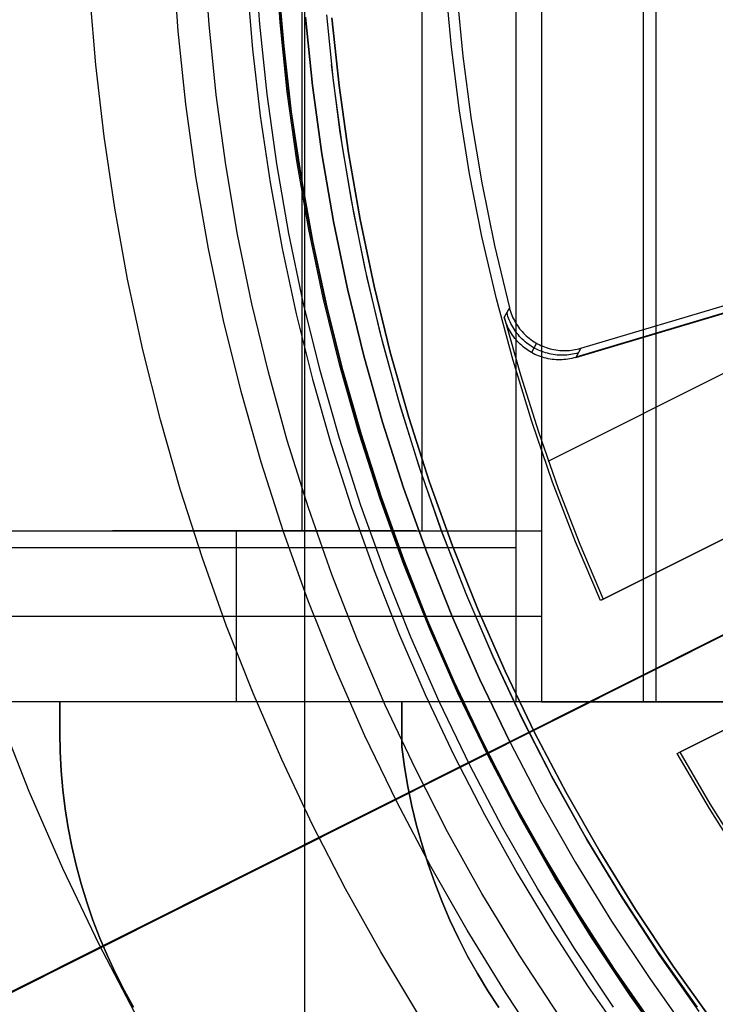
# Model space of a CAD drawing. Header units: millimetres. Extents: x 10802 to 11966, y -167 to 850.
# Tile 58 of 182: x 11343 to 11355, y 463 to 480. Entities that reach past the tile are written whole.
import ezdxf

# ---------------------------------------------------------------- set-up
doc = ezdxf.new("R2010")
doc.units = ezdxf.units.MM
for name, color, linetype in [('1', 7, 'Continuous'), ('color', 7, 'Continuous'), ('luz', 7, 'Continuous')]:
    doc.layers.add(name, color=color, linetype=linetype)

msp = doc.modelspace()

# ---------------------------------------------------------------- linework, layer by layer
at = {"layer": '1', "color": 250, "true_color": 0x111111}
for p, q in [((11347.688, 541.189, 45.792), (11347.688, 424.503, 45.792)), ((11345.473, 479.637, 223.735), (11345.385, 480.919, 223.735)), ((11346.014, 479.752, 223.759), (11345.931, 480.988, 223.759)), ((11346.903, 479.76, 227.75), (11346.818, 480.993, 227.75)), ((11347.26, 479.791, 225.2), (11347.176, 481.012, 225.2)), ((11347.19, 481.012, 224.343), (11347.275, 479.792, 224.343)), ((11347.33, 479.374, 223.485), (11347.234, 480.529, 223.485)), ((11346.678, 480.493, 224.502), (11346.775, 479.319, 224.502)), ((11344.026, 479.048, 223.919), (11343.921, 480.312, 223.919)), ((11348.198, 478.763, 222.7), (11348.079, 479.926, 222.7)), ((11348.171, 479.87, 225.2), (11348.294, 478.684, 225.2)), ((11348.294, 478.684, 227.75), (11348.171, 479.87, 227.75)), ((11348.294, 478.684, 226.475), (11348.171, 479.87, 226.475)), ((11346.14, 478.519, 223.759), (11346.014, 479.752, 223.759)), ((11347.031, 478.531, 227.75), (11346.903, 479.76, 227.75)), ((11347.387, 478.574, 225.2), (11347.26, 479.791, 225.2)), ((11347.275, 479.792, 224.343), (11347.401, 478.576, 224.343)), ((11345.606, 478.358, 223.735), (11345.473, 479.637, 223.735)), ((11346.775, 479.319, 224.502), (11346.911, 478.149, 224.502)), ((11347.463, 478.222, 223.485), (11347.33, 479.374, 223.485)), ((11344.172, 477.788, 223.919), (11344.026, 479.048, 223.919)), ((11348.317, 477.858, 222.7), (11348.165, 479.05, 222.7)), ((11348.355, 477.605, 222.7), (11348.198, 478.763, 222.7)), ((11348.294, 478.684, 225.2), (11348.458, 477.504, 225.2)), ((11348.458, 477.504, 227.75), (11348.294, 478.684, 227.75)), ((11348.458, 477.504, 226.475), (11348.294, 478.684, 226.475)), ((11346.307, 477.291, 223.759), (11346.14, 478.519, 223.759)), ((11347.201, 477.307, 227.75), (11347.031, 478.531, 227.75)), ((11347.555, 477.362, 225.2), (11347.387, 478.574, 225.2)), ((11347.401, 478.576, 224.343), (11347.569, 477.365, 224.343)), ((11345.783, 477.085, 223.735), (11345.606, 478.358, 223.735)), ((11346.911, 478.149, 224.502), (11347.084, 476.984, 224.502)), ((11347.634, 477.075, 223.485), (11347.463, 478.222, 223.485)), ((11344.359, 476.534, 223.919), (11344.172, 477.788, 223.919)), ((11348.511, 476.672, 222.7), (11348.317, 477.858, 222.7)), ((11348.552, 476.452, 222.7), (11348.355, 477.605, 222.7)), ((11348.458, 477.504, 225.2), (11348.663, 476.33, 225.2)), ((11348.663, 476.33, 227.75), (11348.458, 477.504, 227.75)), ((11348.663, 476.33, 226.475), (11348.458, 477.504, 226.475)), ((11346.515, 476.069, 223.759), (11346.307, 477.291, 223.759)), ((11347.413, 476.089, 227.75), (11347.201, 477.307, 227.75)), ((11347.765, 476.157, 225.2), (11347.555, 477.362, 225.2)), ((11347.569, 477.365, 224.343), (11347.78, 476.16, 224.343)), ((11346.004, 475.819, 223.735), (11345.783, 477.085, 223.735)), ((11347.843, 475.934, 223.485), (11347.634, 477.075, 223.485)), ((11347.084, 476.984, 224.502), (11347.296, 475.826, 224.502)), ((11348.746, 475.494, 222.7), (11348.511, 476.672, 222.7)), ((11344.586, 475.286, 223.919), (11344.359, 476.534, 223.919)), ((11348.787, 475.307, 222.7), (11348.552, 476.452, 222.7)), ((11348.663, 476.33, 225.2), (11348.908, 475.163, 225.2)), ((11348.908, 475.163, 227.75), (11348.663, 476.33, 227.75)), ((11348.908, 475.163, 226.475), (11348.663, 476.33, 226.475)), ((11346.764, 474.855, 223.759), (11346.515, 476.069, 223.759)), ((11347.667, 474.88, 227.75), (11347.413, 476.089, 227.75)), ((11348.017, 474.96, 225.2), (11347.765, 476.157, 225.2)), ((11347.78, 476.16, 224.343), (11348.031, 474.963, 224.343)), ((11348.088, 474.801, 223.485), (11347.843, 475.934, 223.485)), ((11346.268, 474.561, 223.735), (11346.004, 475.819, 223.735)), ((11347.296, 475.826, 224.502), (11347.545, 474.675, 224.502)), ((11349.021, 474.324, 222.7), (11348.746, 475.494, 222.7)), ((11344.854, 474.047, 223.919), (11344.586, 475.286, 223.919)), ((11349.061, 474.17, 222.7), (11348.787, 475.307, 222.7)), ((11348.908, 475.163, 225.2), (11349.194, 474.006, 225.2)), ((11349.194, 474.006, 227.75), (11348.908, 475.163, 227.75)), ((11349.194, 474.006, 226.475), (11348.908, 475.163, 226.475)), ((11347.055, 473.651, 223.759), (11346.764, 474.855, 223.759)), ((11347.963, 473.68, 227.75), (11347.667, 474.88, 227.75)), ((11348.31, 473.772, 225.2), (11348.017, 474.96, 225.2)), ((11348.031, 474.963, 224.343), (11348.324, 473.775, 224.343)), ((11347.545, 474.675, 224.502), (11347.831, 473.532, 224.502)), ((11348.369, 473.677, 223.485), (11348.088, 474.801, 223.485)), ((11346.576, 473.313, 223.735), (11346.268, 474.561, 223.735)), ((11349.337, 473.165, 222.7), (11349.021, 474.324, 222.7)), ((11349.373, 473.043, 222.7), (11349.061, 474.17, 222.7)), ((11345.162, 472.817, 223.919), (11344.854, 474.047, 223.919)), ((11349.194, 474.006, 225.2), (11349.519, 472.859, 225.2)), ((11349.519, 472.859, 227.75), (11349.194, 474.006, 227.75)), ((11349.519, 472.859, 226.475), (11349.194, 474.006, 226.475)), ((11347.385, 472.456, 223.759), (11347.055, 473.651, 223.759)), ((11348.3, 472.491, 227.75), (11347.963, 473.68, 227.75)), ((11348.643, 472.595, 225.2), (11348.31, 473.772, 225.2)), ((11348.324, 473.775, 224.343), (11348.657, 472.599, 224.343)), ((11348.687, 472.562, 223.485), (11348.369, 473.677, 223.485)), ((11347.831, 473.532, 224.502), (11348.153, 472.4, 224.502)), ((11346.927, 472.076, 223.735), (11346.576, 473.313, 223.735)), ((11349.693, 472.018, 222.7), (11349.337, 473.165, 222.7)), ((11349.723, 471.928, 222.7), (11349.373, 473.043, 222.7)), ((11345.51, 471.598, 223.919), (11345.162, 472.817, 223.919)), ((11349.519, 472.859, 225.2), (11349.883, 471.724, 225.2)), ((11349.883, 471.724, 227.75), (11349.519, 472.859, 227.75)), ((11349.883, 471.724, 226.475), (11349.519, 472.859, 226.475)), ((11349.017, 471.43, 225.2), (11348.643, 472.595, 225.2)), ((11348.657, 472.599, 224.343), (11349.031, 471.434, 224.343)), ((11347.756, 471.274, 223.759), (11347.385, 472.456, 223.759)), ((11348.153, 472.4, 224.502), (11348.513, 471.279, 224.502)), ((11348.678, 471.314, 227.75), (11348.3, 472.491, 227.75)), ((11349.041, 471.458, 223.485), (11348.687, 472.562, 223.485)), ((11347.32, 470.852, 223.735), (11346.927, 472.076, 223.735)), ((11350.089, 470.883, 222.7), (11349.693, 472.018, 222.7)), ((11350.111, 470.825, 222.7), (11349.723, 471.928, 222.7)), ((11349.883, 471.724, 225.2), (11350.286, 470.603, 225.2)), ((11350.286, 470.603, 227.75), (11349.883, 471.724, 227.75)), ((11350.286, 470.603, 226.475), (11349.883, 471.724, 226.475)), ((11345.897, 470.391, 223.919), (11345.51, 471.598, 223.919)), ((11349.431, 470.278, 225.2), (11349.017, 471.43, 225.2)), ((11349.031, 471.434, 224.343), (11349.445, 470.284, 224.343)), ((11349.43, 470.367, 223.485), (11349.041, 471.458, 223.485)), ((11348.167, 470.105, 223.759), (11347.756, 471.274, 223.759)), ((11348.513, 471.279, 224.502), (11348.908, 470.171, 224.502)), ((11349.096, 470.151, 227.75), (11348.678, 471.314, 227.75)), ((11347.755, 469.642, 223.735), (11347.32, 470.852, 223.735)), ((11350.524, 469.763, 222.7), (11350.089, 470.883, 222.7)), ((11350.535, 469.735, 222.7), (11350.111, 470.825, 222.7)), ((11350.286, 470.603, 225.2), (11350.728, 469.496, 225.2)), ((11350.728, 469.496, 227.75), (11350.286, 470.603, 227.75)), ((11350.728, 469.496, 226.475), (11350.286, 470.603, 226.475)), ((11346.323, 469.197, 223.919), (11345.897, 470.391, 223.919)), ((11349.855, 469.29, 223.485), (11349.43, 470.367, 223.485)), ((11348.908, 470.171, 224.502), (11349.34, 469.076, 224.502)), ((11349.885, 469.142, 225.2), (11349.431, 470.278, 225.2)), ((11349.445, 470.284, 224.343), (11349.898, 469.148, 224.343)), ((11348.617, 468.95, 223.759), (11348.167, 470.105, 223.759)), ((11349.554, 469.004, 227.75), (11349.096, 470.151, 227.75)), ((11348.231, 468.449, 223.735), (11347.755, 469.642, 223.735)), ((11350.997, 468.659, 222.7), (11350.524, 469.763, 222.7)), ((11350.996, 468.661, 222.7), (11350.535, 469.735, 222.7)), ((11350.728, 469.496, 225.2), (11351.208, 468.405, 225.2)), ((11351.208, 468.405, 227.75), (11350.728, 469.496, 227.75)), ((11351.208, 468.405, 226.475), (11350.728, 469.496, 226.475)), ((11350.315, 468.227, 223.485), (11349.855, 469.29, 223.485)), ((11346.787, 468.018, 223.919), (11346.323, 469.197, 223.919)), ((11350.377, 468.022, 225.2), (11349.885, 469.142, 225.2)), ((11349.898, 469.148, 224.343), (11350.391, 468.028, 224.343)), ((11349.106, 467.811, 223.759), (11348.617, 468.95, 223.759)), ((11349.34, 469.076, 224.502), (11349.807, 467.997, 224.502)), ((11350.052, 467.872, 227.75), (11349.554, 469.004, 227.75)), ((11351.493, 467.602, 222.7), (11350.996, 468.661, 222.7)), ((11351.509, 467.571, 222.7), (11350.997, 468.659, 222.7)), ((11348.748, 467.272, 223.735), (11348.231, 468.449, 223.735)), ((11351.208, 468.405, 225.2), (11351.725, 467.331, 225.2)), ((11351.725, 467.331, 227.75), (11351.208, 468.405, 227.75)), ((11351.725, 467.331, 226.475), (11351.208, 468.405, 226.475)), ((11350.809, 467.18, 223.485), (11350.315, 468.227, 223.485)), ((11347.29, 466.856, 223.919), (11346.787, 468.018, 223.919)), ((11349.807, 467.997, 224.502), (11350.309, 466.933, 224.502)), ((11350.908, 466.92, 225.2), (11350.377, 468.022, 225.2)), ((11350.391, 468.028, 224.343), (11350.921, 466.926, 224.343)), ((11349.633, 466.69, 223.759), (11349.106, 467.811, 223.759)), ((11350.588, 466.759, 227.75), (11350.052, 467.872, 227.75)), ((11342.856, 466.296, 98.631), (11342.312, 467.669, 98.631)), ((11352.026, 466.562, 222.7), (11351.493, 467.602, 222.7)), ((11352.058, 466.502, 222.7), (11351.509, 467.571, 222.7)), ((11349.306, 466.114, 223.735), (11348.748, 467.272, 223.735)), ((11351.725, 467.331, 225.2), (11352.279, 466.275, 225.2)), ((11352.279, 466.275, 227.75), (11351.725, 467.331, 227.75)), ((11352.279, 466.275, 226.475), (11351.725, 467.331, 226.475)), ((11351.338, 466.151, 223.485), (11350.809, 467.18, 223.485)), ((11350.309, 466.933, 224.502), (11350.847, 465.888, 224.502)), ((11351.477, 465.836, 225.2), (11350.908, 466.92, 225.2)), ((11350.921, 466.926, 224.343), (11351.49, 465.843, 224.343)), ((11347.831, 465.711, 223.919), (11347.29, 466.856, 223.919)), ((11351.162, 465.664, 227.75), (11350.588, 466.759, 227.75)), ((11350.197, 465.587, 223.759), (11349.633, 466.69, 223.759)), ((11352.593, 465.539, 222.7), (11352.026, 466.562, 222.7)), ((11352.643, 465.453, 222.7), (11352.058, 466.502, 222.7)), ((11343.448, 464.943, 98.631), (11342.856, 466.296, 98.631)), ((11352.279, 466.275, 225.2), (11352.869, 465.24, 225.2)), ((11352.869, 465.24, 227.75), (11352.279, 466.275, 227.75)), ((11352.869, 465.24, 226.475), (11352.279, 466.275, 226.475)), ((11349.903, 464.976, 223.735), (11349.306, 466.114, 223.735)), ((11351.902, 465.14, 223.485), (11351.338, 466.151, 223.485)), ((11350.847, 465.888, 224.502), (11351.419, 464.861, 224.502)), ((11352.083, 464.773, 225.2), (11351.477, 465.836, 225.2)), ((11351.49, 465.843, 224.343), (11352.095, 464.781, 224.343)), ((11348.41, 464.585, 223.919), (11347.831, 465.711, 223.919)), ((11351.774, 464.591, 227.75), (11351.162, 465.664, 227.75)), ((11350.799, 464.503, 223.759), (11350.197, 465.587, 223.759)), ((11353.221, 464.508, 222.7), (11352.593, 465.539, 222.7)), ((11353.265, 464.425, 222.7), (11352.643, 465.453, 222.7)), ((11352.869, 465.24, 225.2), (11353.494, 464.225, 225.2)), ((11353.494, 464.225, 227.75), (11352.869, 465.24, 227.75)), ((11353.494, 464.225, 226.475), (11352.869, 465.24, 226.475)), ((11350.54, 463.859, 223.735), (11349.903, 464.976, 223.735)), ((11352.499, 464.149, 223.485), (11351.902, 465.14, 223.485)), ((11344.085, 463.61, 98.631), (11343.448, 464.943, 98.631)), ((11351.419, 464.861, 224.502), (11352.025, 463.854, 224.502)), ((11352.724, 463.732, 225.2), (11352.083, 464.773, 225.2)), ((11352.095, 464.781, 224.343), (11352.737, 463.74, 224.343)), ((11349.026, 463.48, 223.919), (11348.41, 464.585, 223.919)), ((11351.464, 463.41, 223.759), (11350.799, 464.503, 223.759)), ((11352.423, 463.539, 227.75), (11351.774, 464.591, 227.75)), ((11353.883, 463.498, 222.7), (11353.221, 464.508, 222.7)), ((11353.922, 463.419, 222.7), (11353.265, 464.425, 222.7)), ((11353.128, 463.178, 223.485), (11352.499, 464.149, 223.485)), ((11353.494, 464.225, 225.2), (11354.155, 463.232, 225.2)), ((11354.155, 463.232, 227.75), (11353.494, 464.225, 227.75)), ((11354.155, 463.232, 226.475), (11353.494, 464.225, 226.475)), ((11351.214, 462.765, 223.735), (11350.54, 463.859, 223.735)), ((11352.025, 463.854, 224.502), (11352.665, 462.868, 224.502)), ((11344.768, 462.301, 98.631), (11344.085, 463.61, 98.631)), ((11353.402, 462.713, 225.2), (11352.724, 463.732, 225.2)), ((11352.737, 463.74, 224.343), (11353.414, 462.721, 224.343)), ((11349.679, 462.396, 223.919), (11349.026, 463.48, 223.919)), ((11353.107, 462.509, 227.75), (11352.423, 463.539, 227.75)), ((11354.58, 462.511, 222.7), (11353.883, 463.498, 222.7)), ((11354.613, 462.436, 222.7), (11353.922, 463.419, 222.7)), ((11352.166, 462.339, 223.759), (11351.464, 463.41, 223.759)), ((11353.79, 462.229, 223.485), (11353.128, 463.178, 223.485)), ((11354.155, 463.232, 225.2), (11354.848, 462.263, 225.2)), ((11354.848, 462.263, 227.75), (11354.155, 463.232, 227.75)), ((11354.848, 462.263, 226.475), (11354.155, 463.232, 226.475)), ((11351.926, 461.694, 223.735), (11351.214, 462.765, 223.735)), ((11352.665, 462.868, 224.502), (11353.337, 461.904, 224.502)), ((11354.114, 461.718, 225.2), (11353.402, 462.713, 225.2)), ((11353.414, 462.721, 224.343), (11354.126, 461.727, 224.343))]:
    msp.add_line(p, q, dxfattribs=at)
at = {"layer": '1', "color": 7, "true_color": 0xf4f4f4}
for p, q in [((11351.398, 497.823, 282.75), (11351.398, 467.87, 282.75)), ((11353.629, 497.823, 257.25), (11353.629, 467.87, 257.25)), ((11353.852, 497.823, 231.75), (11353.852, 467.87, 231.75)), ((11347.645, 470.87, 279.75), (11347.645, 494.823, 279.75)), ((11349.745, 494.823, 255.75), (11349.745, 470.87, 255.75)), ((11351.845, 494.823, 231.75), (11351.845, 470.87, 231.75)), ((11321.804, 470.87, 279.75), (11347.645, 470.87, 279.75)), ((11341.146, 470.87, 266.799), (11351.845, 470.87, 231.75)), ((11349.647, 470.87, 256.872), (11344.319, 470.87, 256.406)), ((11346.496, 467.87, 249.274), (11346.496, 470.87, 249.274)), ((11347.645, 470.87, 279.75), (11351.845, 470.87, 231.75)), ((11351.845, 470.87, 231.75), (11351.845, 470.87, 231.75)), ((11351.845, 470.87, 231.75), (11351.845, 467.87, 231.75)), ((11351.398, 470.573, 282.75), (11320.828, 470.573, 282.75)), ((11341.146, 469.37, 266.799), (11351.845, 469.37, 231.75)), ((11343.398, 467.87, 282.75), (11321.804, 467.87, 282.75)), ((11351.845, 467.87, 231.75), (11341.146, 467.87, 266.799)), ((11343.398, 467.331, 282.75), (11343.398, 467.87, 282.75)), ((11343.398, 467.87, 279.75), (11343.398, 467.87, 282.75)), ((11343.398, 467.87, 279.75), (11343.398, 467.331, 279.75)), ((11349.398, 467.87, 279.75), (11343.398, 467.87, 279.75)), ((11343.398, 467.331, 281.25), (11343.398, 467.87, 281.25)), ((11353.516, 467.87, 258.535), (11343.925, 467.87, 257.696)), ((11349.398, 467.078, 279.75), (11349.398, 467.87, 279.75)), ((11349.398, 467.87, 282.75), (11349.398, 467.87, 279.75)), ((11349.398, 467.87, 282.75), (11349.398, 467.078, 282.75)), ((11351.398, 467.87, 282.75), (11349.398, 467.87, 282.75)), ((11349.398, 467.87, 281.25), (11349.398, 467.078, 281.25)), ((11355.86, 467.87, 231.75), (11351.398, 467.87, 282.75)), ((11351.845, 467.87, 231.75), (11355.86, 467.87, 231.75)), ((11343.398, 467.6, 279.75), (11343.398, 467.6, 282.75)), ((11349.398, 467.474, 279.75), (11349.398, 467.474, 282.75)), ((11343.398, 467.331, 279.75), (11343.398, 467.331, 282.75)), ((11343.398, 467.331, 279.75), (11343.404, 466.995, 279.75)), ((11343.404, 466.995, 282.75), (11343.398, 467.331, 282.75)), ((11343.404, 466.995, 281.25), (11343.398, 467.331, 281.25)), ((11349.398, 467.078, 279.75), (11349.445, 466.729, 279.75)), ((11349.398, 467.078, 282.75), (11349.398, 467.078, 279.75)), ((11349.445, 466.729, 282.75), (11349.398, 467.078, 282.75)), ((11349.398, 467.078, 281.25), (11349.445, 466.729, 281.25)), ((11343.404, 466.995, 279.75), (11343.421, 466.659, 279.75)), ((11343.421, 466.659, 282.75), (11343.404, 466.995, 282.75)), ((11343.421, 466.659, 281.25), (11343.404, 466.995, 281.25)), ((11349.445, 466.729, 279.75), (11349.504, 466.382, 279.75)), ((11349.504, 466.382, 282.75), (11349.445, 466.729, 282.75)), ((11349.445, 466.729, 281.25), (11349.504, 466.382, 281.25)), ((11343.421, 466.659, 279.75), (11343.451, 466.324, 279.75)), ((11343.451, 466.324, 282.75), (11343.421, 466.659, 282.75)), ((11343.451, 466.324, 281.25), (11343.421, 466.659, 281.25)), ((11349.504, 466.382, 279.75), (11349.574, 466.037, 279.75)), ((11349.574, 466.037, 282.75), (11349.504, 466.382, 282.75)), ((11349.504, 466.382, 281.25), (11349.574, 466.037, 281.25)), ((11343.451, 466.324, 279.75), (11343.492, 465.99, 279.75)), ((11343.492, 465.99, 282.75), (11343.451, 466.324, 282.75)), ((11343.492, 465.99, 281.25), (11343.451, 466.324, 281.25)), ((11349.574, 466.037, 279.75), (11349.656, 465.695, 279.75)), ((11349.656, 465.695, 282.75), (11349.574, 466.037, 282.75)), ((11349.574, 466.037, 281.25), (11349.656, 465.695, 281.25)), ((11343.492, 465.99, 279.75), (11343.544, 465.658, 279.75)), ((11343.544, 465.658, 282.75), (11343.492, 465.99, 282.75)), ((11343.544, 465.658, 281.25), (11343.492, 465.99, 281.25)), ((11349.656, 465.695, 279.75), (11349.75, 465.356, 279.75)), ((11349.75, 465.356, 282.75), (11349.656, 465.695, 282.75)), ((11349.656, 465.695, 281.25), (11349.75, 465.356, 281.25)), ((11343.544, 465.658, 279.75), (11343.608, 465.327, 279.75)), ((11343.608, 465.327, 282.75), (11343.544, 465.658, 282.75)), ((11343.608, 465.327, 281.25), (11343.544, 465.658, 281.25)), ((11343.608, 465.327, 279.75), (11343.684, 465, 279.75)), ((11343.684, 465, 282.75), (11343.608, 465.327, 282.75)), ((11343.684, 465, 281.25), (11343.608, 465.327, 281.25)), ((11349.75, 465.356, 279.75), (11349.856, 465.021, 279.75)), ((11349.856, 465.021, 282.75), (11349.75, 465.356, 282.75)), ((11349.75, 465.356, 281.25), (11349.856, 465.021, 281.25)), ((11343.684, 465, 279.75), (11343.771, 464.675, 279.75)), ((11343.771, 464.675, 282.75), (11343.684, 465, 282.75)), ((11343.771, 464.675, 281.25), (11343.684, 465, 281.25)), ((11349.856, 465.021, 279.75), (11349.973, 464.689, 279.75)), ((11349.973, 464.689, 282.75), (11349.856, 465.021, 282.75)), ((11349.856, 465.021, 281.25), (11349.973, 464.689, 281.25)), ((11343.771, 464.675, 279.75), (11343.869, 464.353, 279.75)), ((11343.869, 464.353, 282.75), (11343.771, 464.675, 282.75)), ((11343.869, 464.353, 281.25), (11343.771, 464.675, 281.25)), ((11349.973, 464.689, 279.75), (11350.101, 464.361, 279.75)), ((11350.101, 464.361, 282.75), (11349.973, 464.689, 282.75)), ((11349.973, 464.689, 281.25), (11350.101, 464.361, 281.25)), ((11343.869, 464.353, 279.75), (11343.978, 464.035, 279.75)), ((11343.978, 464.035, 282.75), (11343.869, 464.353, 282.75)), ((11343.978, 464.035, 281.25), (11343.869, 464.353, 281.25)), ((11350.101, 464.361, 279.75), (11350.24, 464.038, 279.75)), ((11350.24, 464.038, 282.75), (11350.101, 464.361, 282.75)), ((11350.101, 464.361, 281.25), (11350.24, 464.038, 281.25)), ((11343.978, 464.035, 279.75), (11344.099, 463.721, 279.75)), ((11344.099, 463.721, 282.75), (11343.978, 464.035, 282.75)), ((11344.099, 463.721, 281.25), (11343.978, 464.035, 281.25)), ((11350.24, 464.038, 279.75), (11350.39, 463.72, 279.75)), ((11350.39, 463.72, 282.75), (11350.24, 464.038, 282.75)), ((11350.24, 464.038, 281.25), (11350.39, 463.72, 281.25)), ((11344.099, 463.721, 279.75), (11344.23, 463.411, 279.75)), ((11344.23, 463.411, 282.75), (11344.099, 463.721, 282.75)), ((11344.23, 463.411, 281.25), (11344.099, 463.721, 281.25)), ((11350.39, 463.72, 279.75), (11350.551, 463.407, 279.75)), ((11350.551, 463.407, 282.75), (11350.39, 463.72, 282.75)), ((11350.39, 463.72, 281.25), (11350.551, 463.407, 281.25)), ((11344.23, 463.411, 279.75), (11344.372, 463.106, 279.75)), ((11344.372, 463.106, 282.75), (11344.23, 463.411, 282.75)), ((11344.372, 463.106, 281.25), (11344.23, 463.411, 281.25)), ((11350.551, 463.407, 279.75), (11350.723, 463.1, 279.75)), ((11350.723, 463.1, 282.75), (11350.551, 463.407, 282.75)), ((11350.551, 463.407, 281.25), (11350.723, 463.1, 281.25)), ((11344.372, 463.106, 279.75), (11344.525, 462.806, 279.75)), ((11344.525, 462.806, 282.75), (11344.372, 463.106, 282.75)), ((11344.525, 462.806, 281.25), (11344.372, 463.106, 281.25)), ((11350.723, 463.1, 279.75), (11350.905, 462.798, 279.75)), ((11350.905, 462.798, 282.75), (11350.723, 463.1, 282.75)), ((11350.723, 463.1, 281.25), (11350.905, 462.798, 281.25)), ((11344.525, 462.806, 279.75), (11344.688, 462.512, 279.75)), ((11344.688, 462.512, 282.75), (11344.525, 462.806, 282.75)), ((11344.688, 462.512, 281.25), (11344.525, 462.806, 281.25)), ((11350.905, 462.798, 279.75), (11351.097, 462.504, 279.75)), ((11351.097, 462.504, 282.75), (11350.905, 462.798, 282.75)), ((11350.905, 462.798, 281.25), (11351.097, 462.504, 281.25))]:
    msp.add_line(p, q, dxfattribs=at)
at = {"layer": 'color', "color": 254, "true_color": 0xcad1ee}
for p, q in [((11350.266, 479.355, 29.562), (11350.165, 480.472, 29.562)), ((11350.359, 480.32, 19.162), (11350.466, 479.201, 19.162)), ((11347.704, 479.885, 21.262), (11347.827, 478.683, 21.262)), ((11347.827, 478.683, 29.562), (11347.704, 479.885, 29.562)), ((11347.704, 479.885, 25.412), (11347.827, 478.683, 25.412)), ((11350.406, 478.242, 29.562), (11350.266, 479.355, 29.562)), ((11350.466, 479.201, 19.162), (11350.613, 478.086, 19.162)), ((11347.827, 478.683, 21.262), (11347.991, 477.486, 21.262)), ((11347.991, 477.486, 29.562), (11347.827, 478.683, 29.562)), ((11347.827, 478.683, 25.412), (11347.991, 477.486, 25.412)), ((11350.584, 477.135, 29.562), (11350.406, 478.242, 29.562)), ((11350.613, 478.086, 19.162), (11350.798, 476.977, 19.162)), ((11347.991, 477.486, 21.262), (11348.197, 476.295, 21.262)), ((11348.197, 476.295, 29.562), (11347.991, 477.486, 29.562)), ((11347.991, 477.486, 25.412), (11348.197, 476.295, 25.412)), ((11350.801, 476.034, 29.562), (11350.584, 477.135, 29.562)), ((11350.798, 476.977, 19.162), (11351.021, 475.875, 19.162)), ((11352.537, 474.074, 19.162), (11361.685, 476.804, 19.162)), ((11361.721, 476.683, 26.398), (11352.448, 473.915, 26.398)), ((11348.197, 476.295, 21.262), (11348.444, 475.113, 21.262)), ((11348.444, 475.113, 29.562), (11348.197, 476.295, 29.562)), ((11348.197, 476.295, 25.412), (11348.444, 475.113, 25.412)), ((11351.965, 472.094, 26.562), (11360.188, 476.215, 26.562)), ((11352.446, 473.911, 26.562), (11360.186, 476.222, 26.562)), ((11351.055, 474.941, 29.562), (11350.801, 476.034, 29.562)), ((11351.021, 475.875, 19.162), (11351.283, 474.782, 19.162)), ((11348.444, 475.113, 21.262), (11348.731, 473.939, 21.262)), ((11348.731, 473.939, 29.562), (11348.444, 475.113, 29.562)), ((11348.444, 475.113, 25.412), (11348.731, 473.939, 25.412)), ((11351.347, 473.858, 29.562), (11351.055, 474.941, 29.562)), ((11351.283, 474.782, 19.162), (11351.193, 474.616, 26.562)), ((11351.247, 474.666, 22.865), (11351.238, 474.699, 22.866)), ((11351.257, 474.633, 22.865), (11351.247, 474.666, 22.865)), ((11351.283, 474.782, 19.162), (11351.292, 474.749, 19.162)), ((11351.292, 474.749, 19.162), (11351.302, 474.716, 19.162)), ((11351.302, 474.716, 19.162), (11351.313, 474.684, 19.162)), ((11351.313, 474.684, 19.162), (11351.326, 474.652, 19.162)), ((11351.326, 474.652, 19.162), (11351.339, 474.621, 19.162)), ((11351.193, 474.616, 26.562), (11351.475, 473.605, 26.562)), ((11351.202, 474.582, 26.562), (11351.193, 474.616, 26.562)), ((11351.213, 474.549, 26.562), (11351.202, 474.582, 26.562)), ((11351.224, 474.516, 26.562), (11351.213, 474.549, 26.562)), ((11351.237, 474.484, 26.562), (11351.224, 474.516, 26.562)), ((11351.251, 474.452, 26.562), (11351.237, 474.484, 26.562)), ((11351.268, 474.601, 22.864), (11351.257, 474.633, 22.865)), ((11351.281, 474.569, 22.864), (11351.268, 474.601, 22.864)), ((11351.294, 474.538, 22.863), (11351.281, 474.569, 22.864)), ((11351.309, 474.507, 22.863), (11351.294, 474.538, 22.863)), ((11351.325, 474.477, 22.862), (11351.309, 474.507, 22.863)), ((11351.342, 474.447, 22.862), (11351.325, 474.477, 22.862)), ((11351.339, 474.621, 19.162), (11351.354, 474.59, 19.162)), ((11351.354, 474.59, 19.162), (11351.37, 474.559, 19.162)), ((11351.37, 474.559, 19.162), (11351.386, 474.529, 19.162)), ((11351.386, 474.529, 19.162), (11351.404, 474.5, 19.162)), ((11351.404, 474.5, 19.162), (11351.423, 474.472, 19.162)), ((11351.266, 474.42, 26.562), (11351.251, 474.452, 26.562)), ((11351.283, 474.39, 26.562), (11351.266, 474.42, 26.562)), ((11351.3, 474.359, 26.562), (11351.283, 474.39, 26.562)), ((11351.318, 474.33, 26.562), (11351.3, 474.359, 26.562)), ((11351.337, 474.301, 26.562), (11351.318, 474.33, 26.562)), ((11351.358, 474.272, 26.562), (11351.337, 474.301, 26.562)), ((11351.359, 474.418, 22.861), (11351.342, 474.447, 22.862)), ((11351.378, 474.389, 22.861), (11351.359, 474.418, 22.861)), ((11351.398, 474.361, 22.861), (11351.378, 474.389, 22.861)), ((11351.418, 474.334, 22.86), (11351.398, 474.361, 22.861)), ((11351.44, 474.307, 22.86), (11351.418, 474.334, 22.86)), ((11351.423, 474.472, 19.162), (11351.442, 474.444, 19.162)), ((11351.462, 474.282, 22.86), (11351.44, 474.307, 22.86)), ((11351.442, 474.444, 19.162), (11351.463, 474.416, 19.162)), ((11351.463, 474.416, 19.162), (11351.484, 474.39, 19.162)), ((11351.484, 474.39, 19.162), (11351.507, 474.364, 19.162)), ((11351.507, 474.364, 19.162), (11351.53, 474.339, 19.162)), ((11351.53, 474.339, 19.162), (11351.554, 474.314, 19.162)), ((11351.554, 474.314, 19.162), (11351.579, 474.291, 19.162)), ((11351.379, 474.245, 26.562), (11351.358, 474.272, 26.562)), ((11351.401, 474.218, 26.562), (11351.379, 474.245, 26.562)), ((11351.425, 474.192, 26.562), (11351.401, 474.218, 26.562)), ((11351.449, 474.167, 26.562), (11351.425, 474.192, 26.562)), ((11351.474, 474.142, 26.562), (11351.449, 474.167, 26.562)), ((11351.485, 474.257, 22.859), (11351.462, 474.282, 22.86)), ((11351.499, 474.119, 26.562), (11351.474, 474.142, 26.562)), ((11351.51, 474.232, 22.859), (11351.485, 474.257, 22.859)), ((11351.535, 474.209, 22.859), (11351.51, 474.232, 22.859)), ((11351.56, 474.187, 22.859), (11351.535, 474.209, 22.859)), ((11351.587, 474.165, 22.859), (11351.56, 474.187, 22.859)), ((11351.579, 474.291, 19.162), (11351.605, 474.268, 19.162)), ((11351.614, 474.144, 22.859), (11351.587, 474.165, 22.859)), ((11351.605, 474.268, 19.162), (11351.631, 474.247, 19.162)), ((11351.642, 474.125, 22.858), (11351.614, 474.144, 22.859)), ((11351.631, 474.247, 19.162), (11351.659, 474.226, 19.162)), ((11351.659, 474.226, 19.162), (11351.687, 474.206, 19.162)), ((11351.759, 474.161, 19.162), (11351.67, 473.998, 26.562)), ((11351.687, 474.206, 19.162), (11351.715, 474.187, 19.162)), ((11351.715, 474.187, 19.162), (11351.744, 474.17, 19.162)), ((11351.744, 474.17, 19.162), (11351.774, 474.153, 19.162)), ((11351.774, 474.153, 19.162), (11351.804, 474.137, 19.162)), ((11351.804, 474.137, 19.162), (11351.835, 474.122, 19.162)), ((11351.526, 474.096, 26.562), (11351.499, 474.119, 26.562)), ((11351.553, 474.075, 26.562), (11351.526, 474.096, 26.562)), ((11351.581, 474.054, 26.562), (11351.553, 474.075, 26.562)), ((11351.61, 474.034, 26.562), (11351.581, 474.054, 26.562)), ((11351.64, 474.016, 26.562), (11351.61, 474.034, 26.562)), ((11351.67, 473.998, 26.562), (11351.64, 474.016, 26.562)), ((11351.67, 474.106, 22.858), (11351.642, 474.125, 22.858)), ((11351.7, 474.088, 22.858), (11351.67, 474.106, 22.858)), ((11351.7, 473.981, 26.562), (11351.67, 473.998, 26.562)), ((11351.729, 474.071, 22.858), (11351.7, 474.088, 22.858)), ((11351.732, 473.966, 26.562), (11351.7, 473.981, 26.562)), ((11351.76, 474.056, 22.858), (11351.729, 474.071, 22.858)), ((11351.763, 473.952, 26.562), (11351.732, 473.966, 26.562)), ((11351.791, 474.041, 22.858), (11351.76, 474.056, 22.858)), ((11351.822, 474.027, 22.859), (11351.791, 474.041, 22.858)), ((11351.854, 474.015, 22.859), (11351.822, 474.027, 22.859)), ((11351.835, 474.122, 19.162), (11351.867, 474.108, 19.162)), ((11351.886, 474.003, 22.859), (11351.854, 474.015, 22.859)), ((11351.867, 474.108, 19.162), (11351.899, 474.096, 19.162)), ((11351.918, 473.993, 22.859), (11351.886, 474.003, 22.859)), ((11351.899, 474.096, 19.162), (11351.931, 474.084, 19.162)), ((11351.951, 473.984, 22.859), (11351.918, 473.993, 22.859)), ((11351.931, 474.084, 19.162), (11351.963, 474.074, 19.162)), ((11351.985, 473.975, 22.859), (11351.951, 473.984, 22.859)), ((11351.963, 474.074, 19.162), (11351.996, 474.065, 19.162)), ((11352.018, 473.968, 22.86), (11351.985, 473.975, 22.859)), ((11351.996, 474.065, 19.162), (11352.03, 474.057, 19.162)), ((11352.052, 473.963, 22.86), (11352.018, 473.968, 22.86)), ((11352.03, 474.057, 19.162), (11352.063, 474.05, 19.162)), ((11352.085, 473.958, 22.86), (11352.052, 473.963, 22.86)), ((11352.063, 474.05, 19.162), (11352.097, 474.044, 19.162)), ((11352.119, 473.954, 22.861), (11352.085, 473.958, 22.86)), ((11352.097, 474.044, 19.162), (11352.131, 474.039, 19.162)), ((11352.154, 473.952, 22.861), (11352.119, 473.954, 22.861)), ((11352.131, 474.039, 19.162), (11352.165, 474.035, 19.162)), ((11352.165, 474.035, 19.162), (11352.199, 474.033, 19.162)), ((11352.199, 474.033, 19.162), (11352.233, 474.032, 19.162)), ((11352.233, 474.032, 19.162), (11352.267, 474.032, 19.162)), ((11352.29, 473.954, 22.863), (11352.256, 473.952, 22.862)), ((11352.267, 474.032, 19.162), (11352.301, 474.033, 19.162)), ((11352.324, 473.958, 22.863), (11352.29, 473.954, 22.863)), ((11352.301, 474.033, 19.162), (11352.336, 474.035, 19.162)), ((11352.358, 473.962, 22.864), (11352.324, 473.958, 22.863)), ((11352.336, 474.035, 19.162), (11352.37, 474.039, 19.162)), ((11352.392, 473.968, 22.864), (11352.358, 473.962, 22.864)), ((11352.37, 474.039, 19.162), (11352.403, 474.043, 19.162)), ((11352.425, 473.975, 22.865), (11352.392, 473.968, 22.864)), ((11352.403, 474.043, 19.162), (11352.437, 474.049, 19.162)), ((11352.458, 473.983, 22.865), (11352.425, 473.975, 22.865)), ((11352.437, 474.049, 19.162), (11352.471, 474.056, 19.162)), ((11352.537, 474.074, 19.162), (11352.446, 473.911, 26.562)), ((11352.491, 473.992, 22.866), (11352.458, 473.983, 22.865)), ((11352.471, 474.056, 19.162), (11352.504, 474.064, 19.162)), ((11352.504, 474.064, 19.162), (11352.537, 474.074, 19.162)), ((11348.731, 473.939, 21.262), (11349.059, 472.776, 21.262)), ((11349.059, 472.776, 29.562), (11348.731, 473.939, 29.562)), ((11348.731, 473.939, 25.412), (11349.059, 472.776, 25.412)), ((11351.676, 472.786, 29.562), (11351.347, 473.858, 29.562)), ((11351.796, 473.938, 26.562), (11351.763, 473.952, 26.562)), ((11351.828, 473.926, 26.562), (11351.796, 473.938, 26.562)), ((11351.861, 473.915, 26.562), (11351.828, 473.926, 26.562)), ((11351.895, 473.905, 26.562), (11351.861, 473.915, 26.562)), ((11351.929, 473.897, 26.562), (11351.895, 473.905, 26.562)), ((11351.963, 473.889, 26.562), (11351.929, 473.897, 26.562)), ((11351.997, 473.883, 26.562), (11351.963, 473.889, 26.562)), ((11352.032, 473.878, 26.562), (11351.997, 473.883, 26.562)), ((11352.066, 473.874, 26.562), (11352.032, 473.878, 26.562)), ((11352.101, 473.871, 26.562), (11352.066, 473.874, 26.562)), ((11352.136, 473.87, 26.562), (11352.101, 473.871, 26.562)), ((11352.171, 473.87, 26.562), (11352.136, 473.87, 26.562)), ((11352.188, 473.951, 22.861), (11352.154, 473.952, 22.861)), ((11352.206, 473.871, 26.562), (11352.171, 473.87, 26.562)), ((11352.222, 473.951, 22.862), (11352.188, 473.951, 22.861)), ((11352.24, 473.873, 26.562), (11352.206, 473.871, 26.562)), ((11352.256, 473.952, 22.862), (11352.222, 473.951, 22.862)), ((11352.275, 473.876, 26.562), (11352.24, 473.873, 26.562)), ((11352.31, 473.881, 26.562), (11352.275, 473.876, 26.562)), ((11352.344, 473.887, 26.562), (11352.31, 473.881, 26.562)), ((11352.378, 473.894, 26.562), (11352.344, 473.887, 26.562)), ((11352.412, 473.902, 26.562), (11352.378, 473.894, 26.562)), ((11352.446, 473.911, 26.562), (11352.412, 473.902, 26.562)), ((11361.119, 473.773, 29.562), (11352.881, 469.645, 29.562)), ((11352.905, 469.657, 28.062), (11361.095, 473.762, 28.062)), ((11352.928, 469.669, 26.562), (11361.072, 473.75, 26.562)), ((11351.475, 473.605, 26.562), (11351.791, 472.604, 26.562)), ((11329.384, 456.191, 19.162), (11363.133, 473.105, 19.162)), ((11349.059, 472.776, 21.262), (11349.427, 471.625, 21.262)), ((11349.427, 471.625, 29.562), (11349.059, 472.776, 29.562)), ((11349.059, 472.776, 25.412), (11349.427, 471.625, 25.412)), ((11352.041, 471.725, 29.562), (11351.676, 472.786, 29.562)), ((11351.791, 472.604, 26.562), (11352.138, 471.613, 26.562)), ((11351.288, 467.169, 29.562), (11361.747, 472.411, 29.562)), ((11352.443, 470.678, 29.562), (11352.041, 471.725, 29.562)), ((11349.427, 471.625, 21.262), (11349.834, 470.488, 21.262)), ((11349.834, 470.488, 29.562), (11349.427, 471.625, 29.562)), ((11349.427, 471.625, 25.412), (11349.834, 470.488, 25.412)), ((11352.138, 471.613, 26.562), (11352.518, 470.635, 26.562)), ((11354.226, 466.963, 29.562), (11362.463, 471.091, 29.562)), ((11354.249, 466.975, 28.062), (11362.439, 471.08, 28.062)), ((11362.416, 471.068, 26.562), (11354.273, 466.987, 26.562)), ((11352.881, 469.645, 29.562), (11352.443, 470.678, 29.562)), ((11352.518, 470.635, 26.562), (11352.928, 469.669, 26.562)), ((11349.834, 470.488, 21.262), (11350.28, 469.365, 21.262)), ((11350.28, 469.365, 29.562), (11349.834, 470.488, 29.562)), ((11349.834, 470.488, 25.412), (11350.28, 469.365, 25.412)), ((11352.928, 469.669, 26.562), (11352.881, 469.645, 29.562)), ((11350.28, 469.365, 21.262), (11350.765, 468.258, 21.262)), ((11350.765, 468.258, 29.562), (11350.28, 469.365, 29.562)), ((11350.28, 469.365, 25.412), (11350.765, 468.258, 25.412)), ((11350.765, 468.258, 21.262), (11351.288, 467.169, 21.262)), ((11351.288, 467.169, 29.562), (11350.765, 468.258, 29.562)), ((11350.765, 468.258, 25.412), (11351.288, 467.169, 25.412)), ((11317.307, 450.139, 21.262), (11351.288, 467.169, 21.262)), ((11351.288, 467.169, 21.262), (11351.288, 467.169, 29.562)), ((11351.288, 467.169, 21.262), (11351.847, 466.098, 21.262)), ((11351.288, 467.169, 29.562), (11351.847, 466.098, 29.562)), ((11351.288, 467.169, 25.412), (11351.847, 466.098, 25.412)), ((11354.226, 466.963, 29.562), (11354.273, 466.987, 26.562)), ((11354.791, 465.994, 29.562), (11354.226, 466.963, 29.562)), ((11354.273, 466.987, 26.562), (11354.8, 466.079, 26.562)), ((11351.847, 466.098, 21.262), (11352.444, 465.047, 21.262)), ((11351.847, 466.098, 29.562), (11352.444, 465.047, 29.562)), ((11351.847, 466.098, 25.412), (11352.444, 465.047, 25.412)), ((11354.8, 466.079, 26.562), (11355.357, 465.19, 26.562)), ((11355.389, 465.045, 29.562), (11354.791, 465.994, 29.562)), ((11352.444, 465.047, 21.262), (11353.076, 464.018, 21.262)), ((11352.444, 465.047, 29.562), (11353.076, 464.018, 29.562)), ((11352.444, 465.047, 25.412), (11353.076, 464.018, 25.412)), ((11353.076, 464.018, 21.262), (11353.744, 463.011, 21.262)), ((11353.076, 464.018, 29.562), (11353.744, 463.011, 29.562)), ((11353.076, 464.018, 25.412), (11353.744, 463.011, 25.412)), ((11353.744, 463.011, 21.262), (11354.446, 462.027, 21.262)), ((11353.744, 463.011, 29.562), (11354.446, 462.027, 29.562)), ((11353.744, 463.011, 25.412), (11354.446, 462.027, 25.412))]:
    msp.add_line(p, q, dxfattribs=at)
at = {"layer": 'luz', "color": 254, "true_color": 0xcad1ee}
for p, q in [((11248.678, 415.668, -40.088), (11516.462, 550.025, -40.088)), ((11516.462, 550.025, -41.588), (11248.678, 415.668, -41.588))]:
    msp.add_line(p, q, dxfattribs=at)

doc.saveas('drawing.dxf')
